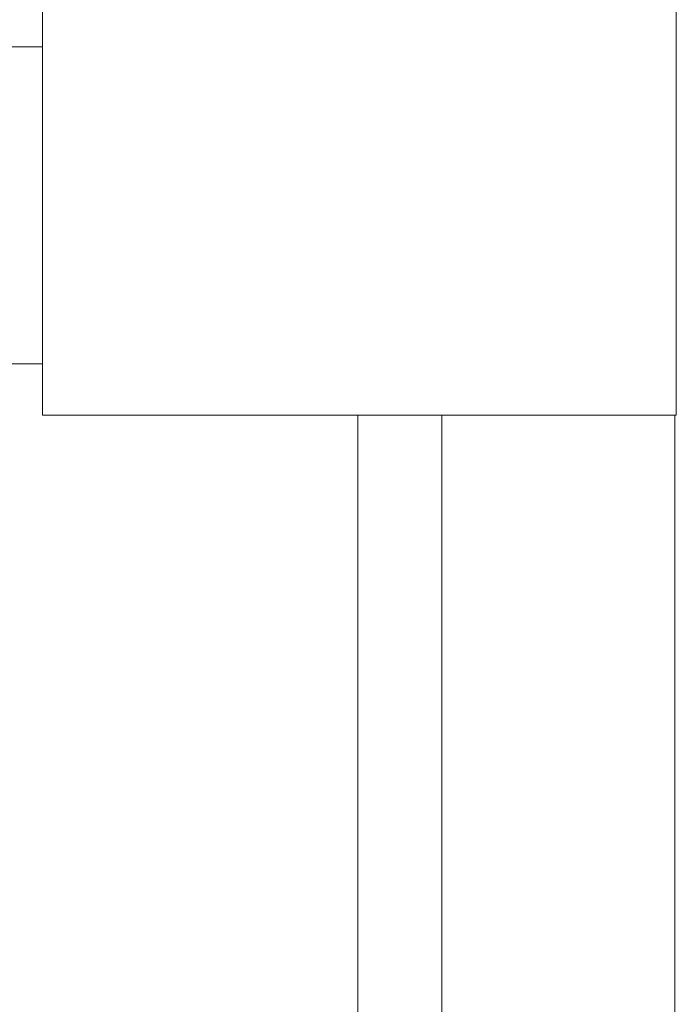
# Model space of a CAD drawing. Header units: millimetres. Extents: x 321 to 585, y -277 to 9.
# Tile 116 of 256: x 396.468 to 397.09, y -206.652 to -205.72. Entities that reach past the tile are written whole.
import ezdxf

# ---------------------------------------------------------------- set-up
doc = ezdxf.new("R2010")
doc.units = ezdxf.units.MM
doc.header["$MEASUREMENT"] = 0
for name, color, linetype, lineweight in [('IFC-Laje-Contorno', 134, 'Continuous', 5), ('IFC-Pilar-Contorno', 83, 'Continuous', 5), ('IFC-Viga-Contorno', 66, 'Continuous', 5)]:
    doc.layers.add(name, color=color, linetype=linetype, lineweight=lineweight)

msp = doc.modelspace()

# ---------------------------------------------------------------- linework, layer by layer
at = {"layer": 'IFC-Laje-Contorno', "color": 7, "lineweight": 5}
msp.add_line((396.86772, -212.27287), (396.86772, -206.09426), dxfattribs=at)
at = {"layer": 'IFC-Pilar-Contorno', "color": 7, "lineweight": 5}
for p, q in [((396.48954, -205.86401), (396.48954, -205.69426)), ((397.08954, -205.80455), (397.08954, -205.69426)), ((397.08954, -205.9245), (397.08954, -205.80455)), ((396.48954, -205.98396), (396.48954, -205.86401)), ((397.08954, -206.09426), (397.08954, -205.9245)), ((396.48954, -206.09426), (396.48954, -205.98396)), ((396.48954, -206.09426), (396.74418, -206.09426)), ((396.74418, -206.09426), (396.90962, -206.09426)), ((396.90962, -206.09426), (397.08954, -206.09426))]:
    msp.add_line(p, q, dxfattribs=at)
at = {"layer": 'IFC-Viga-Contorno', "color": 7, "lineweight": 5}
for p, q in [((387.19264, -205.74574), (396.48954, -205.74574)), ((396.24527, -206.04574), (396.48954, -206.04574)), ((396.78804, -212.27287), (396.78804, -206.09426)), ((396.78804, -206.09427), (397.08804, -206.09427)), ((397.08804, -212.27287), (397.08804, -206.09426))]:
    msp.add_line(p, q, dxfattribs=at)

doc.saveas('drawing.dxf')
